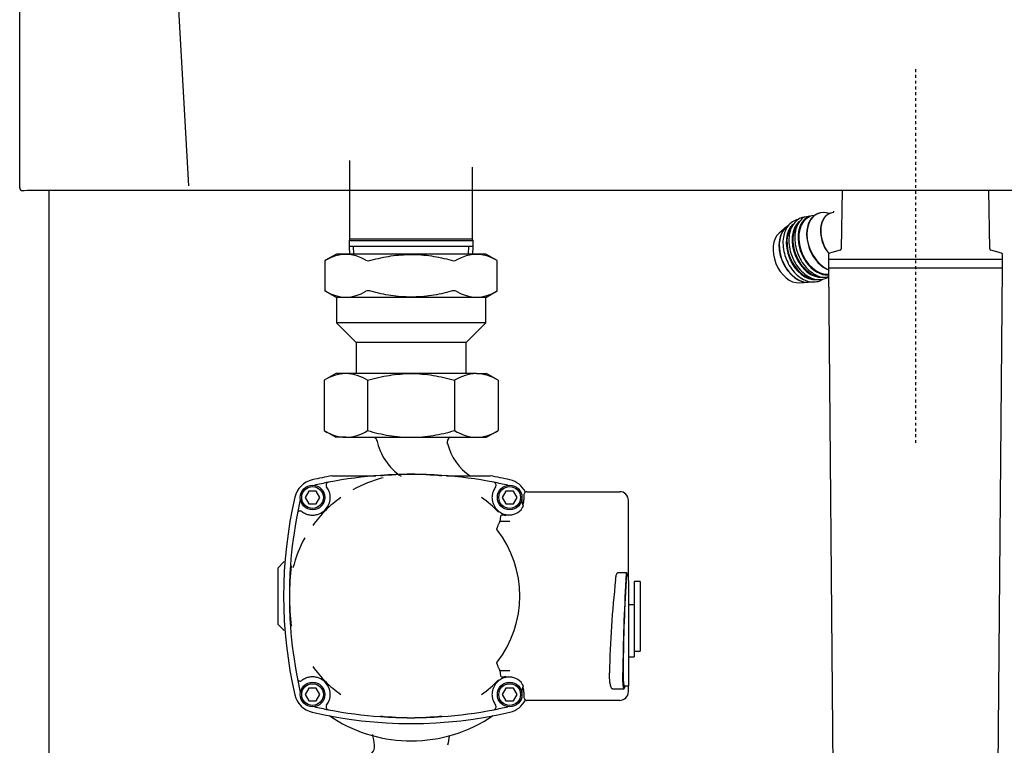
# Model space of a CAD drawing. Header units: millimetres. Extents: x -26820 to -12632, y -5851 to 1958.
# Tile 55 of 95: x -19016 to -18982, y 779 to 804. Entities that reach past the tile are written whole.
import ezdxf

# ---------------------------------------------------------------- set-up
doc = ezdxf.new("R2010")
doc.units = ezdxf.units.MM
doc.linetypes.add('CENTER2', pattern=[1.125, 0.75, -0.125, 0.125, -0.125])

# ---------------------------------------------------------------- blocks, each defined once
blk = doc.blocks.new('FRAME FRONT DN65 2X')
at = {"linetype": 'Continuous'}
blk.add_line((24, 825.81), (24, 413.05), dxfattribs=at)
blk = doc.blocks.new('QUINTA PRO FRONT')
at = {"linetype": 'Continuous'}
for p, q in [((-250.03, -677.11), (-249.99, 71.01)), ((-191.72, -676.41), (-199.64, -536.99)), ((-249.03, -678.11), (-248.5, -678.11)), ((-248.5, -678.11), (-247.43, -677.98)), ((-247.43, -677.98), (247.41, -677.98))]:
    blk.add_line(p, q, dxfattribs=at)
blk.add_ellipse((-249.03, -677.11), major_axis=(0.707, 0.707), ratio=0.999695, start_param=2.356337, end_param=3.926849, dxfattribs=at)
blk = doc.blocks.new('2xF')
at = {"color": 1, "linetype": 'CENTER2'}
blk.add_line((349.01, 867.6), (349.01, 738.65), dxfattribs=at)
at = {"linetype": 'Continuous'}
for p, q in [((153.81, 836.02), (153.81, 808.9)), ((196.21, 808.9), (196.21, 833.72)), ((323.72, 825.81), (323.35, 805.59)), ((374.67, 805.59), (374.3, 825.81)), ((320.6, 818.16), (319.86, 817.93)), ((304.3, 813), (302.01, 811.04)), ((153.81, 808.9), (153.66, 808.34)), ((196.21, 808.9), (153.81, 808.9)), ((196.36, 808.34), (196.21, 808.9)), ((196.36, 808.34), (153.66, 808.34)), ((153.66, 808.34), (153.66, 806.34)), ((196.36, 806.34), (153.66, 806.34)), ((153.66, 806.34), (153.77, 803.8)), ((155.24, 803.86), (155.14, 806.34)), ((194.77, 803.86), (194.88, 806.34)), ((196.25, 803.8), (196.36, 806.34)), ((196.36, 806.34), (196.36, 808.34)), ((322.98, 805.11), (319.38, 804.15)), ((378.64, 804.15), (375.04, 805.11)), ((149.26, 803.8), (145.29, 801.51)), ((200.76, 803.8), (149.26, 803.8)), ((204.72, 801.51), (200.76, 803.8)), ((319.01, 803.66), (319.01, 802.25)), ((319.01, 802.05), (379.01, 802.05)), ((319.01, 802.05), (319.01, 799.05)), ((379.01, 802.25), (379.01, 803.66)), ((379.01, 799.05), (379.01, 802.05)), ((145.29, 801.52), (145.29, 791.08)), ((204.72, 791.08), (204.72, 801.52)), ((319.01, 799.05), (379.01, 799.05)), ((319.03, 799.05), (321.63, 501.02)), ((376.39, 501.02), (378.99, 799.05)), ((308.97, 793.87), (311.99, 794.06)), ((145.29, 791.09), (149.26, 788.8)), ((200.76, 788.8), (149.26, 788.8)), ((149.26, 788.8), (149.26, 780.05)), ((200.76, 788.8), (204.72, 791.09)), ((200.76, 780.05), (200.76, 788.8)), ((200.76, 780.05), (149.26, 780.05)), ((149.26, 780.05), (156.01, 773.3)), ((194.01, 773.3), (200.76, 780.05)), ((194.01, 773.3), (156.01, 773.3)), ((156.01, 773.3), (156.01, 762.56)), ((194.01, 762.56), (194.01, 773.3)), ((149.01, 762.56), (144.98, 760.24)), ((152.49, 762.56), (149.01, 762.56)), ((175.01, 762.56), (152.49, 762.56)), ((197.52, 762.56), (175.01, 762.56)), ((197.52, 762.56), (201.01, 762.56)), ((205.03, 760.24), (201.01, 762.56)), ((144.98, 760.24), (144.98, 742.88)), ((160, 760.24), (160, 742.88)), ((190.02, 760.24), (190.02, 742.88)), ((205.03, 760.24), (205.03, 742.88)), ((144.98, 742.88), (149.01, 740.56)), ((152.49, 740.56), (149.01, 740.56)), ((152.49, 740.56), (175.01, 740.56)), ((175.01, 740.56), (197.52, 740.56)), ((197.52, 740.56), (201.01, 740.56)), ((201.01, 740.56), (205.03, 742.88)), ((147.69, 727.3), (162.83, 727.3)), ((187.18, 727.3), (202.33, 727.3)), ((139.74, 722), (138.47, 719.8)), ((142.28, 722), (139.74, 722)), ((143.55, 719.8), (142.28, 722)), ((207.74, 722), (206.47, 719.8)), ((210.28, 722), (207.74, 722)), ((211.55, 719.8), (210.28, 722)), ((213.93, 720.8), (213.93, 719)), ((214.93, 721.8), (217.01, 721.8)), ((217.01, 721.8), (217.35, 721.8)), ((217.35, 721.8), (237.01, 721.8)), ((237.01, 721.8), (239.63, 721.8)), ((239.63, 721.8), (246.99, 721.8)), ((138.47, 719.8), (139.74, 717.6)), ((139.74, 717.6), (142.28, 717.6)), ((142.28, 717.6), (143.55, 719.8)), ((206.47, 719.8), (207.74, 717.6)), ((207.74, 717.6), (210.28, 717.6)), ((210.28, 717.6), (211.55, 719.8)), ((249.99, 692.8), (249.99, 718.8)), ((145.34, 715.46), (145.31, 715.5)), ((145.46, 715.35), (145.34, 715.46)), ((208, 713.8), (209.01, 713.8)), ((205.69, 711.65), (205.69, 711.65)), ((205.69, 711.65), (209.01, 711.65)), ((131.09, 697.55), (129.01, 695.46)), ((131.09, 697.55), (131.26, 697.71)), ((129.01, 695.46), (129.01, 676.14)), ((249.38, 693.8), (246.26, 693.8)), ((250.01, 692.8), (249.38, 692.8)), ((250.01, 691.02), (250.01, 692.8)), ((250.01, 691.02), (250.01, 659.02)), ((252.01, 690.8), (252.01, 687.98)), ((254.01, 690.8), (252.01, 690.8)), ((254.01, 690.8), (254.01, 687.98)), ((252.01, 687.98), (252.01, 681.43)), ((254.01, 687.98), (254.01, 669.23)), ((252.01, 682.8), (250.01, 682.8)), ((252.01, 681.43), (252.01, 664.8)), ((131.09, 674.05), (129.01, 676.14)), ((131.26, 673.89), (131.09, 674.05)), ((254.01, 669.23), (254.01, 666.8)), ((252.01, 666.8), (254.01, 666.8)), ((250.01, 664.8), (252.01, 664.8)), ((205.69, 659.94), (205.69, 659.94)), ((209.01, 659.94), (205.69, 659.94)), ((250.01, 659.02), (250.01, 654.8)), ((145.34, 656.14), (145.31, 656.1)), ((145.46, 656.25), (145.34, 656.14)), ((209.01, 657.8), (208, 657.8)), ((139.74, 654), (138.47, 651.8)), ((142.28, 654), (139.74, 654)), ((143.55, 651.8), (142.28, 654)), ((207.74, 654), (206.47, 651.8)), ((210.28, 654), (207.74, 654)), ((211.55, 651.8), (210.28, 654)), ((213.93, 652.6), (213.93, 650.8)), ((244.47, 653.8), (248.55, 653.8)), ((248.55, 654.8), (250.01, 654.8)), ((249.99, 652.8), (249.99, 654.8)), ((138.47, 651.8), (139.74, 649.6)), ((139.74, 649.6), (142.28, 649.6)), ((142.28, 649.6), (143.55, 651.8)), ((206.47, 651.8), (207.74, 649.6)), ((207.74, 649.6), (210.28, 649.6)), ((210.28, 649.6), (211.55, 651.8)), ((217.01, 649.8), (214.93, 649.8)), ((217.35, 649.8), (217.01, 649.8)), ((237.01, 649.8), (217.35, 649.8)), ((239.63, 649.8), (237.01, 649.8)), ((246.99, 649.8), (239.63, 649.8))]:
    blk.add_line(p, q, dxfattribs=at)
for centre, radius in [((141.01, 719.8), 4.25), ((141.01, 719.8), 3.75), ((209.01, 719.8), 4.25), ((209.01, 719.8), 3.75), ((141.01, 651.8), 4.25), ((209.01, 651.8), 4.25), ((141.01, 651.8), 3.75), ((209.01, 651.8), 3.75)]:
    blk.add_circle(centre, radius, dxfattribs=at)
for centre, radius, start, end in [((322.85, 805.6), 0.5, 285, 359), ((375.17, 805.6), 0.5, 181, 255), ((104.54, 877.2), 85.96, 298.3018, 298.5048), ((152.49, 790.55), 13.09, 58.05, 121.95), ((160.28, 804.1), 2.6, 250.5098, 289.4902), ((189.73, 804.1), 2.6, 250.5091, 289.4909), ((197.52, 790.55), 13.09, 58.05, 121.95), ((245.48, 877.2), 85.96, 241.4952, 241.6982), ((319.51, 803.66), 0.5, 105, 180), ((319.21, 802.25), 0.2, 180, 270), ((378.51, 803.66), 0.5, 0, 75), ((378.81, 802.25), 0.2, 270, 0), ((104.54, 715.4), 85.96, 61.4952, 61.6982), ((152.49, 802.05), 13.09, 238.05, 301.95), ((160.28, 788.49), 2.6, 70.5091, 109.4909), ((189.73, 788.49), 2.6, 70.5098, 109.4902), ((197.52, 802.05), 13.09, 238.05, 301.95), ((245.48, 715.4), 85.96, 118.3018, 118.5048), ((153.01, 747.57), 14.99, 92.0046, 122.3796), ((152.07, 747.9), 14.66, 57.2703, 88.3454), ((198.05, 747.57), 14.99, 92.0046, 122.3796), ((197.1, 747.9), 14.66, 57.2703, 88.3454), ((153.01, 755.55), 14.99, 237.6204, 267.9954), ((152.07, 755.22), 14.66, 271.6546, 302.7297), ((161.32, 738.8), 2, 10.8298, 61.7094), ((189.43, 738.8), 2, 118.2906, 193.8647), ((198.05, 755.55), 14.99, 237.6204, 267.9954), ((197.1, 755.22), 14.66, 271.6546, 302.7297), ((182.88, 743.68), 20.1, 191.8545, 235.6144), ((206.29, 743.14), 19.32, 194.3124, 236.119), ((175.01, 579.29), 150.51, 100.4574, 103.0972), ((175.01, 579.29), 148.51, 94.0743, 101.0748), ((175.01, 579.29), 148.51, 85.9257, 94.0743), ((175.01, 635.73), 92.05, 83.4797, 96.5203), ((175.01, 579.29), 148.51, 78.9252, 85.9257), ((175.01, 579.29), 150.51, 76.9028, 79.5426), ((142.71, 718.09), 8, 103.0972, 166.9028), ((175.01, 579.29), 148.51, 101.0748, 102.9843), ((146.67, 724.05), 1, 101.0748, 216.8998), ((175.5, 685.61), 42.19, 103.9486, 119.2204), ((175.01, 579.29), 148.51, 77.0157, 78.9252), ((203.34, 724.05), 1, 323.1002, 78.9252), ((207.3, 718.09), 8, 26.6295, 76.9028), ((141.01, 719.8), 6.08, 22.3525, 36.8998), ((209.01, 719.8), 6.08, 143.1002, 157.6475), ((281.52, 685.8), 150.51, 166.9028, 193.0972), ((281.52, 685.8), 148.51, 167.0157, 168.9252), ((141.01, 719.8), 6.08, 315, 337.6475), ((176.67, 683.33), 44.71, 125.4668, 134.267), ((178.19, 689.33), 37.03, 43.3091, 55.2523), ((209.01, 719.8), 6.08, 202.3525, 242.0218), ((209.01, 719), 5.2, 270, 335.273), ((68.5, 685.8), 148.51, 12.0582, 12.9843), ((209.01, 719), 4.92, 339.858, 0), ((281.52, 685.8), 148.51, 168.9252, 175.9257), ((136.75, 714.13), 1, 53.1002, 168.9252), ((141.01, 719.8), 6.08, 233.1002, 247.6475), ((177.84, 683.84), 45.18, 135.7788, 144.4874), ((141.01, 719.8), 6.08, 292.3525, 315), ((206.96, 708.25), 5.5, 87.7926, 99.2017), ((209.01, 719.8), 6.08, 242.0218, 262.0776), ((207.26, 728.1), 14.36, 269.6596, 273.6558), ((175.01, 685.8), 37.48, 322.4188, 37.5812), ((175.17, 685.32), 42.16, 150.7745, 166.0565), ((281.52, 685.8), 148.51, 175.9257, 184.0743), ((225.08, 685.8), 92.05, 173.4797, 186.5203), ((610.34, 651.45), 366.98, 173.7489, 178.7796), ((1052.01, 648.82), 804.07, 176.96341, 179.25521), ((921.66, 653.55), 673.56, 176.8109, 179.53458), ((281.52, 685.8), 148.51, 184.0743, 191.0748), ((177.48, 687.46), 44.71, 215.4668, 224.267), ((281.52, 685.8), 148.51, 191.0748, 192.9843), ((136.75, 657.46), 1, 191.0748, 306.8998), ((141.01, 651.8), 6.08, 112.3525, 126.8998), ((141.01, 651.8), 6.08, 45, 67.6475), ((141.01, 651.8), 6.08, 22.3525, 45), ((176.97, 688.63), 45.18, 225.7788, 234.4874), ((178.19, 682.27), 37.03, 304.748, 316.6907), ((209.01, 651.8), 6.08, 117.9782, 157.6475), ((206.96, 663.35), 5.5, 260.7941, 272.2115), ((209.01, 651.8), 6.08, 97.9224, 117.9782), ((207.26, 643.52), 14.34, 86.341, 90.3429), ((209.01, 652.6), 5.2, 24.727, 90), ((68.5, 685.8), 148.51, 347.0157, 347.9418), ((209.01, 652.6), 4.92, 0, 20.142), ((208.24, 664.05), 41.68, 346.0789, 347.0047), ((142.71, 653.5), 8, 193.0972, 256.9028), ((141.01, 651.8), 6.08, 323.1002, 337.6475), ((209.01, 651.8), 6.08, 202.3525, 216.8998), ((207.3, 653.5), 8, 283.0972, 333.3705), ((175.01, 792.31), 150.51, 256.9028, 283.0972), ((175.01, 792.31), 148.51, 257.0157, 258.9252), ((146.67, 647.55), 1, 143.1002, 258.9252), ((175.01, 792.31), 148.51, 258.9252, 265.9257), ((175.01, 792.31), 148.51, 274.0743, 281.0748), ((203.34, 647.55), 1, 281.0748, 36.8998), ((175.01, 792.31), 148.51, 281.0748, 282.9843), ((175.01, 685.8), 50, 235.6536, 268.2204), ((175.01, 792.31), 148.51, 265.9257, 274.0743), ((175.01, 735.87), 92.05, 263.4797, 276.5203), ((175.01, 685.8), 50, 270, 304.3703), ((-520.3, 532.34), 690.26, 8.49402, 8.8078), ((861.99, 533.77), 681.82, 171.24379, 171.5223), ((159.43, 633.8), 3, 312.8334, 9.6501)]:
    blk.add_arc(centre, radius, start, end, dxfattribs=at)
for centre, major_axis, ratio, start_param, end_param in [((319.16, 808), (3.95, -9.73), 0.679659, 2.603675, 5.748128), ((319.25, 808.03), (-3.94, 9.71), 0.679659, 5.745268, 8.857964), ((316.44, 806.89), (-3.95, 9.73), 0.679659, 0, 2.936441), ((316.3, 806.84), (4, -9.88), 0.679659, 2.893468, 6.088175), ((322.81, 809.48), (3.37, -8.32), 0.679659, 3.030592, 5.14256), ((322.88, 809.51), (-3.37, 8.3), 0.679659, 0, 1.996095), ((322.88, 809.51), (-3.37, 8.3), 0.679659, 6.222659, 6.283185), ((309.61, 804.13), (3.94, -9.72), 0.679659, 3.241565, 6.183031), ((309.69, 804.16), (-3.95, 9.73), 0.679659, 0.136486, 2.872676), ((312.22, 805.18), (4, -9.88), 0.679659, 3.379376, 6.074731), ((312.36, 805.24), (-3.95, 9.73), 0.679659, 0.349495, 2.813169), ((314.26, 806.01), (4, -9.88), 0.679659, 3.377767, 6.088176), ((314.4, 806.06), (-3.95, 9.73), 0.679659, 0.349495, 2.813169), ((306.82, 802.99), (3.57, -8.8), 0.679659, 3.365759, 6.059019), ((214.93, 720.8), (1, 0), 0.999391, 2.067598, 3.141593), ((214.93, 720.8), (1, 0), 0.999391, 1.570796, 2.067598), ((246.99, 718.8), (0, -3), 0.999946, 1.570796, 3.141593), ((175.01, 728.98), (0, -53.99), 0.600156, 1.244014, 1.283315), ((175.01, 642.61), (0, 53.99), 0.600156, -1.283315, -1.244014), ((246.99, 652.8), (0, -3), 0.999946, 0, 1.570796), ((214.93, 650.8), (1, 0), 0.999391, 3.141593, 4.215588), ((214.93, 650.8), (1, 0), 0.999391, 4.215588, 4.712389)]:
    blk.add_ellipse(centre, major_axis=major_axis, ratio=ratio, start_param=start_param, end_param=end_param, dxfattribs=at)
for points, knots in [([(308.56, 815.72), (308.54, 815.72), (307.84, 815.59), (306.47, 815.02), (304.9, 813.53), (303.79, 811.46), (303.24, 808.94), (303.27, 806.16), (303.84, 803.35), (304.54, 801.8), (304.92, 800.98)], [0.0700935, 0.0700935, 0.0700935, 0.0700935, 0.0742579, 0.208009, 0.3408641, 0.4742936, 0.6101429, 0.7476008, 0.8854775, 1, 1, 1, 1]), ([(312.51, 816.82), (310.58, 816.54), (309.88, 816.41), (308.51, 815.85), (306.94, 814.35), (305.83, 812.28), (305.28, 809.77), (305.31, 806.98), (305.88, 804.18), (306.58, 802.63), (306.96, 801.81)], [0.0700935, 0.0700935, 0.0700935, 0.0700935, 0.0742579, 0.208009, 0.3408641, 0.4742936, 0.6101429, 0.7476008, 0.8854775, 1, 1, 1, 1]), ([(310.59, 816.54), (310.01, 816.16), (308.97, 815.17), (307.87, 813.11), (307.32, 810.59), (307.35, 807.81), (307.92, 805.01), (308.62, 803.45), (309, 802.63)], [0.2101693, 0.2101693, 0.2101693, 0.2101693, 0.3408641, 0.4742936, 0.6101429, 0.7476008, 0.8854775, 1, 1, 1, 1]), ([(161.15, 801.66), (162.28, 801.96), (163.43, 802.24), (165.73, 802.74), (166.88, 802.95), (170.34, 803.47), (172.67, 803.65), (176.18, 803.65), (177.35, 803.61), (179.71, 803.43), (180.87, 803.29), (184.34, 802.77), (186.62, 802.27), (188.86, 801.66)], [0, 0, 0, 0, 0.125, 0.125, 0.25, 0.25, 0.5, 0.5, 0.625, 0.625, 0.75, 0.75, 1, 1, 1, 1]), ([(306.96, 801.81), (307.03, 801.64), (307.45, 800.62), (308.75, 798.81), (310.7, 796.82), (312.91, 795.52), (314.6, 794.92), (315.36, 795), (315.43, 795.01)], [0, 0, 0, 0, 0.039678, 0.273674, 0.508279, 0.743714, 0.979022, 1, 1, 1, 1]), ([(309, 802.63), (309.07, 802.46), (309.49, 801.44), (310.79, 799.64), (312.74, 797.64), (314.95, 796.35), (316.64, 795.75), (317.4, 795.83), (317.47, 795.84)], [0, 0, 0, 0, 0.039678, 0.273674, 0.508279, 0.743714, 0.979022, 1, 1, 1, 1]), ([(304.92, 800.98), (304.99, 800.81), (305.41, 799.79), (306.71, 797.99), (308.66, 795.99), (310.87, 794.7), (312.56, 794.1), (313.32, 794.17), (313.39, 794.18)], [0, 0, 0, 0, 0.039678, 0.273674, 0.508279, 0.743714, 0.979022, 1, 1, 1, 1]), ([(313.39, 794.18), (314.14, 794.18), (315.33, 794.21), (316.47, 794.76), (316.97, 795.09)], [0, 0, 0, 0, 0.1357384, 0.2561301, 0.2561301, 0.2561301, 0.2561301]), ([(315.43, 795.01), (316.18, 795.01), (317.37, 795.04), (318.51, 795.59), (319.01, 795.92)], [0, 0, 0, 0, 0.1357384, 0.2561301, 0.2561301, 0.2561301, 0.2561301]), ([(188.86, 790.94), (186.62, 790.33), (184.34, 789.83), (180.87, 789.31), (179.71, 789.17), (177.35, 788.99), (176.18, 788.94), (172.67, 788.94), (170.34, 789.13), (166.88, 789.65), (165.73, 789.86), (163.43, 790.35), (162.28, 790.63), (161.15, 790.94)], [0, 0, 0, 0, 0.25, 0.25, 0.375, 0.375, 0.5, 0.5, 0.75, 0.75, 0.875, 0.875, 1, 1, 1, 1]), ([(160, 760.24), (161.22, 760.59), (162.45, 760.91), (164.94, 761.49), (166.19, 761.74), (169.95, 762.34), (172.47, 762.56), (175.01, 762.56)], [0, 0, 0, 0, 0.25, 0.25, 0.5, 0.5, 1, 1, 1, 1]), ([(175.01, 762.56), (176.28, 762.56), (177.55, 762.51), (180.11, 762.29), (181.37, 762.13), (185.13, 761.52), (187.59, 760.94), (190.02, 760.24)], [0, 0, 0, 0, 0.25, 0.25, 0.5, 0.5, 1, 1, 1, 1]), ([(160, 742.88), (161.22, 742.53), (162.45, 742.21), (164.94, 741.63), (166.19, 741.38), (169.95, 740.78), (172.47, 740.56), (175.01, 740.56)], [0, 0, 0, 0, 0.25, 0.25, 0.5, 0.5, 1, 1, 1, 1]), ([(175.01, 740.56), (176.28, 740.56), (177.55, 740.61), (180.11, 740.83), (181.37, 740.99), (185.13, 741.6), (187.59, 742.18), (190.02, 742.88)], [0, 0, 0, 0, 0.25, 0.25, 0.5, 0.5, 1, 1, 1, 1]), ([(146.63, 717.49), (146.78, 717.85), (146.9, 718.23), (147.02, 718.81), (147.05, 719), (147.1, 719.4), (147.11, 719.6), (147.11, 720.19), (147.07, 720.59), (146.91, 721.36), (146.78, 721.74), (146.63, 722.11)], [0, 0, 0, 0, 0.25, 0.25, 0.375, 0.375, 0.5, 0.5, 0.75, 0.75, 1, 1, 1, 1]), ([(203.38, 722.11), (203.23, 721.74), (203.11, 721.37), (202.99, 720.79), (202.96, 720.59), (202.92, 720.2), (202.91, 720), (202.91, 719.4), (202.95, 719.01), (203.11, 718.24), (203.23, 717.85), (203.38, 717.49)], [0, 0, 0, 0, 0.25, 0.25, 0.375, 0.375, 0.5, 0.5, 0.75, 0.75, 1, 1, 1, 1]), ([(138.69, 714.17), (139.06, 714.02), (139.44, 713.9), (140.02, 713.78), (140.21, 713.75), (140.61, 713.71), (140.81, 713.7), (141.4, 713.7), (141.79, 713.74), (142.57, 713.9), (142.95, 714.02), (143.32, 714.17)], [0, 0, 0, 0, 0.25, 0.25, 0.375, 0.375, 0.5, 0.5, 0.75, 0.75, 1, 1, 1, 1]), ([(204.71, 708.66), (204.68, 708.7), (204.65, 708.74), (204.62, 708.84), (204.61, 708.89), (204.62, 709.04), (204.64, 709.13), (204.72, 709.42), (204.8, 709.6), (204.94, 709.94), (205.01, 710.11), (205.15, 710.43), (205.22, 710.57), (205.34, 710.85), (205.4, 710.98), (205.5, 711.2), (205.54, 711.3), (205.61, 711.46), (205.64, 711.53), (205.68, 711.62), (205.69, 711.65), (205.69, 711.65)], [0, 0, 0, 0, 0.03125, 0.03125, 0.0625, 0.0625, 0.125, 0.125, 0.25, 0.25, 0.375, 0.375, 0.5, 0.5, 0.625, 0.625, 0.75, 0.75, 0.875, 0.875, 1, 1, 1, 1]), ([(245.54, 691.41), (245.58, 691.72), (245.61, 692), (245.7, 692.51), (245.75, 692.75), (245.85, 693.14), (245.9, 693.31), (245.98, 693.51), (246.01, 693.57), (246.07, 693.66), (246.13, 693.74), (246.18, 693.78), (246.23, 693.8), (246.25, 693.8), (246.26, 693.8)], [0, 0, 0, 0, 0.125, 0.125, 0.25, 0.25, 0.375, 0.375, 0.4375, 0.4375, 0.5, 0.5625, 0.5625, 0.5977579, 0.5977579, 0.5977579, 0.5977579]), ([(249.57, 692.67), (249.56, 692.89), (249.54, 693.09), (249.51, 693.41), (249.48, 693.54), (249.44, 693.72), (249.42, 693.78), (249.39, 693.8), (249.37, 693.8), (249.35, 693.78), (249.33, 693.74), (249.3, 693.66), (249.28, 693.56), (249.27, 693.51), (249.23, 693.31), (249.21, 693.14), (249.17, 692.84), (249.16, 692.73), (249.14, 692.5), (249.13, 692.38), (249.1, 692), (249.09, 691.72), (249.07, 691.41)], [0, 0, 0, 0, 0.125, 0.125, 0.25, 0.25, 0.375, 0.375, 0.4375, 0.4375, 0.5, 0.5625, 0.5625, 0.625, 0.625, 0.75, 0.75, 0.8125, 0.8125, 0.875, 0.875, 1, 1, 1, 1]), ([(249.38, 692.8), (249.37, 692.8), (249.35, 692.77), (249.32, 692.69), (249.31, 692.64), (249.28, 692.53), (249.27, 692.46), (249.24, 692.23), (249.22, 692.04), (249.18, 691.58), (249.16, 691.31), (249.14, 691.02)], [0.5314292, 0.5314292, 0.5314292, 0.5314292, 0.625, 0.625, 0.6875, 0.6875, 0.75, 0.75, 0.875, 0.875, 1, 1, 1, 1]), ([(205.69, 659.94), (205.69, 659.95), (205.68, 659.98), (205.64, 660.07), (205.62, 660.13), (205.54, 660.3), (205.5, 660.4), (205.4, 660.62), (205.34, 660.75), (205.22, 661.02), (205.15, 661.17), (205.01, 661.49), (204.94, 661.66), (204.8, 662), (204.72, 662.18), (204.64, 662.46), (204.62, 662.56), (204.61, 662.71), (204.62, 662.76), (204.65, 662.86), (204.68, 662.9), (204.71, 662.94)], [0, 0, 0, 0, 0.125, 0.125, 0.25, 0.25, 0.375, 0.375, 0.5, 0.5, 0.625, 0.625, 0.75, 0.75, 0.875, 0.875, 0.9375, 0.9375, 0.96875, 0.96875, 1, 1, 1, 1]), ([(244.47, 653.8), (244.41, 653.8), (244.35, 653.83), (244.25, 653.92), (244.21, 653.97), (244.13, 654.09), (244.09, 654.17), (243.97, 654.42), (243.9, 654.64), (243.8, 655.02), (243.77, 655.16), (243.71, 655.45), (243.68, 655.61), (243.63, 655.93), (243.61, 656.1), (243.56, 656.46), (243.54, 656.65), (243.49, 657.22), (243.47, 657.61), (243.44, 658.44), (243.43, 658.85), (243.44, 659.27)], [0.1551728, 0.1551728, 0.1551728, 0.1551728, 0.25, 0.25, 0.3125, 0.3125, 0.375, 0.375, 0.5, 0.5, 0.5625, 0.5625, 0.625, 0.625, 0.6875, 0.6875, 0.75, 0.75, 0.875, 0.875, 1, 1, 1, 1]), ([(248.55, 653.8), (248.54, 653.8), (248.53, 653.8), (248.5, 653.82), (248.48, 653.85), (248.44, 653.93), (248.41, 653.98), (248.37, 654.1), (248.35, 654.18), (248.29, 654.43), (248.26, 654.65), (248.2, 655.04), (248.18, 655.18), (248.15, 655.47), (248.14, 655.63), (248.1, 656.11), (248.07, 656.48), (248.04, 657.04), (248.04, 657.23), (248.02, 657.63), (248.02, 657.83), (248.01, 658.44), (248, 658.85), (248.01, 659.27)], [0.1542349, 0.1542349, 0.1542349, 0.1542349, 0.1875, 0.1875, 0.25, 0.25, 0.3125, 0.3125, 0.375, 0.375, 0.5, 0.5, 0.5625, 0.5625, 0.625, 0.625, 0.75, 0.75, 0.8125, 0.8125, 0.875, 0.875, 1, 1, 1, 1]), ([(248.12, 659.02), (248.12, 658.62), (248.13, 658.22), (248.14, 657.64), (248.15, 657.44), (248.17, 657.08), (248.18, 656.9), (248.2, 656.56), (248.21, 656.39), (248.24, 656.09), (248.26, 655.94), (248.29, 655.68), (248.31, 655.56), (248.34, 655.34), (248.36, 655.24), (248.42, 655), (248.46, 654.88), (248.52, 654.81), (248.53, 654.8), (248.55, 654.8)], [0, 0, 0, 0, 0.125, 0.125, 0.1875, 0.1875, 0.25, 0.25, 0.3125, 0.3125, 0.375, 0.375, 0.4375, 0.4375, 0.5, 0.5, 0.625, 0.625, 0.6800334, 0.6800334, 0.6800334, 0.6800334]), ([(143.32, 657.42), (142.95, 657.58), (142.57, 657.69), (142, 657.82), (141.8, 657.85), (141.41, 657.89), (141.21, 657.9), (140.61, 657.9), (140.22, 657.86), (139.45, 657.7), (139.06, 657.58), (138.69, 657.42)], [0, 0, 0, 0, 0.25, 0.25, 0.375, 0.375, 0.5, 0.5, 0.75, 0.75, 1, 1, 1, 1]), ([(146.63, 649.49), (146.78, 649.85), (146.9, 650.23), (147.02, 650.81), (147.05, 651), (147.1, 651.4), (147.11, 651.6), (147.11, 652.19), (147.07, 652.59), (146.91, 653.36), (146.78, 653.74), (146.63, 654.11)], [0, 0, 0, 0, 0.25, 0.25, 0.375, 0.375, 0.5, 0.5, 0.75, 0.75, 1, 1, 1, 1]), ([(203.38, 654.11), (203.23, 653.74), (203.11, 653.37), (202.99, 652.79), (202.96, 652.59), (202.92, 652.2), (202.91, 652), (202.91, 651.4), (202.95, 651.01), (203.11, 650.24), (203.23, 649.85), (203.38, 649.49)], [0, 0, 0, 0, 0.25, 0.25, 0.375, 0.375, 0.5, 0.5, 0.75, 0.75, 1, 1, 1, 1]), ([(173.45, 635.82), (173.97, 635.81), (174.49, 635.8), (175.08, 635.8), (175.15, 635.8), (175.22, 635.8)], [0.4530822, 0.4530822, 0.4530822, 0.4530822, 0.5, 0.5, 0.50638366, 0.50638366, 0.50638366, 0.50638366])]:
    blk.add_open_spline(points, degree=3, knots=knots, dxfattribs=at)
for points in [[(320.76, 818.53), (320.75, 818.33), (320.68, 818.2), (320.56, 818.15)], [(317.47, 795.84), (318.03, 795.84), (318.52, 795.85), (318.99, 795.92)]]:
    blk.add_open_spline(points, degree=3, dxfattribs=at)
for name, p in [('QUINTA PRO FRONT', (290.01, 1503.79)), ('FRAME FRONT DN65 2X', (26, 0))]:
    blk.add_blockref(name, p)

msp = doc.modelspace()

# ---------------------------------------------------------------- block references
at = {"xscale": 0.1, "yscale": 0.1, "zscale": 0.1}
msp.add_blockref('2xF', (-19020.079, 715.296), dxfattribs=at)

doc.saveas('drawing.dxf')
